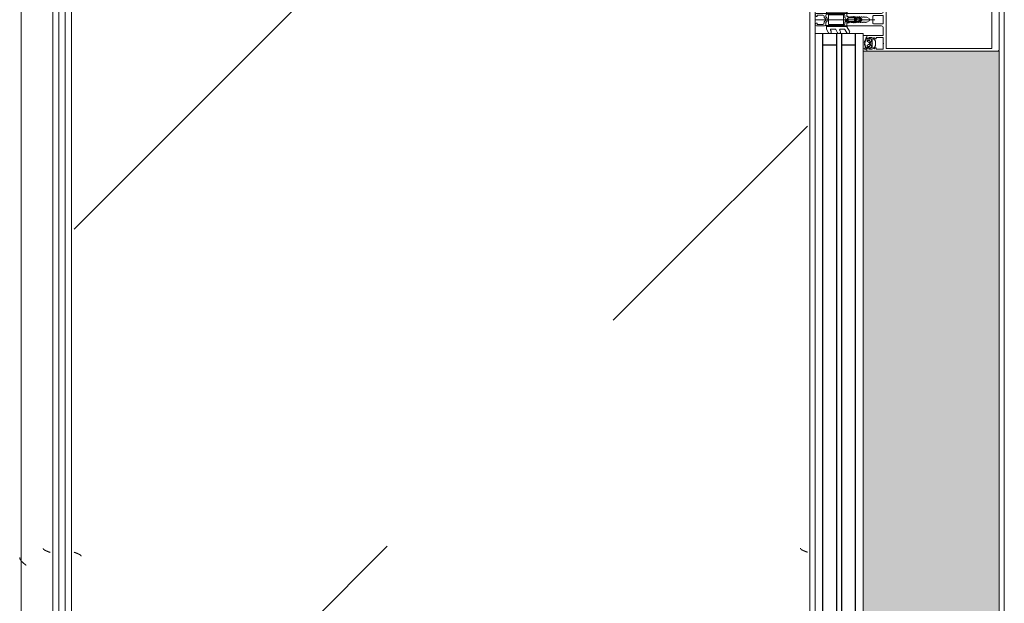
# Model space of a CAD drawing. Header units: millimetres. Extents: x -3267 to 40126, y 29201 to 102288.
# Tile 48 of 127: x 9044 to 9826, y 45681 to 46144. Entities that reach past the tile are written whole.
import ezdxf

# ---------------------------------------------------------------- set-up
doc = ezdxf.new("R2010")
doc.units = ezdxf.units.MM
for name, color, linetype, lineweight in [('A-DETL-GENF-OTLN', 7, 'Continuous', 9), ('A-GLAZ-CURT-OTLN', 7, 'Continuous', 9), ('A-GLAZ-CWMG-OTLN', 7, 'Continuous', 9), ('A-WALL-____-OTLN', 7, 'Continuous', 9), ('M-EQPM-____-OTLN', 7, 'Continuous', 9)]:
    doc.layers.add(name, color=color, linetype=linetype, lineweight=lineweight)

# ---------------------------------------------------------------- blocks, each defined once
blk = doc.blocks.new('АРФ_Витраж_Остекление - SI_38mm_TripGlz-4699070-ВКК_02_К1_З_ЭОМ_кабель_')
at = {"layer": 'A-GLAZ-CURT-OTLN', "color": 253, "true_color": 0xaaaaaa}
for p, q in [((-454, 0), (-454, -38)), ((454, -38), (454, 0)), ((-454, -38), (454, -38))]:
    blk.add_line(p, q, dxfattribs=at)
at = {"layer": 'A-GLAZ-CURT-OTLN', "color": 253, "lineweight": 25, "true_color": 0xaaaaaa}
for p, q in [((-454, -6), (454, -6)), ((-445, -6), (-445, -17)), ((445, -6), (445, -17)), ((-454, -17), (454, -17)), ((-454, -21), (454, -21)), ((-445, -21), (-445, -32)), ((445, -21), (445, -32)), ((-454, -32), (454, -32))]:
    blk.add_line(p, q, dxfattribs=at)
blk = doc.blocks.new('Rectangular Mullion - FWS-50-HI_Mull_CovCap-20mm_Mull-105mm_zoloto-5843151-ВКК_02_К1_З_ЭОМ_кабель_')
at = {"layer": 'A-GLAZ-CWMG-OTLN', "true_color": 0xf8f3e1}
blk.add_hatch(color=7, dxfattribs=at).paths.add_polyline_path([(8096, 74220), (8096, 75100), (7988, 75100), (7988, 74220), (8080.3, 74220)])
at = {"layer": 'A-GLAZ-CWMG-OTLN', "color": 253, "true_color": 0xaaaaaa}
blk.add_line((8096, 74220), (8096, 75100), dxfattribs=at)
blk = doc.blocks.new('Rectangular Mullion - HI_CovCap-20mm_Mull-105mm-V274-ВКК_02_К1_З_ЭОМ_кабель_')
at = {"layer": 'A-DETL-GENF-OTLN', "color": 253, "true_color": 0xaaaaaa}
for p, q in [((-25, 144.5), (-25, 130.68)), ((23.5, 146), (-23.5, 146)), ((25, 130.68), (25, 144.5)), ((-25, 136), (-25, 59.4)), ((-22.9, 135.44), (-22.9, 59.4)), ((22.9, 136), (22.9, 59.4)), ((25, 136), (25, 59.5)), ((25, 61), (25, 59.5)), ((-22.24, 46.35), (-21.18, 47.41)), ((-20.47, 47.7), (-17.13, 47.7)), ((-16.42, 47.41), (-15.36, 46.35)), ((-12.6, 53.5), (-12.6, 41.4)), ((-5, 25.5), (-5, 52.5)), ((-3.2, 46.1), (-3.2, 53.5)), ((-2.7, 54), (2.7, 54)), ((0, 47.27), (0, 0)), ((3.2, 53.5), (3.2, 46.1)), ((5, 52.5), (5, 25.5)), ((12.6, 41.4), (12.6, 53.5)), ((15.36, 46.35), (16.42, 47.41)), ((17.13, 47.7), (20.47, 47.7)), ((21.18, 47.41), (22.24, 46.35)), ((-22.3, 40.8), (-22.9, 40.8)), ((-22.9, 40.2), (-21.62, 40.2)), ((-21.76, 44.51), (-22.58, 43.54)), ((-22.27, 39.59), (-22.55, 39.1)), ((-21.2, 42.9), (-21.2, 41.7)), ((-21.07, 39.62), (-21.08, 39.77)), ((-19.5, 43.4), (-20.7, 43.4)), ((-20.7, 41.2), (-20.42, 41.2)), ((-20.48, 39.51), (-20.66, 39.4)), ((-20.16, 41.35), (-19.24, 42.95)), ((-19.97, 39.2), (-20.02, 39.33)), ((-17.65, 44), (-19.95, 44)), ((-19.33, 39.22), (-19.48, 39.08)), ((-18.77, 39.04), (-18.85, 39.17)), ((-18.36, 42.95), (-17.44, 41.35)), ((-18.16, 39.23), (-18.26, 39.06)), ((-16.9, 43.4), (-18.1, 43.4)), ((-17.56, 39.21), (-17.67, 39.31)), ((-17.18, 41.2), (-16.9, 41.2)), ((-17.02, 39.56), (-17.07, 39.36)), ((-16.46, 39.68), (-16.59, 39.75)), ((-16.4, 41.7), (-16.4, 42.9)), ((-15.02, 43.54), (-15.84, 44.51)), ((-14.64, 40.8), (-15.29, 40.8)), ((2.7, 45.6), (-2.7, 45.6)), ((14.64, 40.8), (15.29, 40.8)), ((15.02, 43.54), (15.84, 44.51)), ((16.4, 41.7), (16.4, 42.9)), ((16.46, 39.68), (16.59, 39.75)), ((16.9, 43.4), (18.1, 43.4)), ((17.18, 41.2), (16.9, 41.2)), ((17.02, 39.56), (17.07, 39.36)), ((18.36, 42.95), (17.44, 41.35)), ((17.56, 39.21), (17.67, 39.31)), ((17.65, 44), (19.95, 44)), ((18.16, 39.23), (18.26, 39.06)), ((18.77, 39.04), (18.85, 39.17)), ((20.16, 41.35), (19.24, 42.95)), ((19.33, 39.22), (19.48, 39.08)), ((19.5, 43.4), (20.7, 43.4)), ((19.97, 39.2), (20.02, 39.33)), ((20.7, 41.2), (20.42, 41.2)), ((20.48, 39.51), (20.66, 39.4)), ((21.07, 39.62), (21.08, 39.77)), ((21.2, 42.9), (21.2, 41.7)), ((22.9, 40.2), (21.62, 40.2)), ((21.76, 44.51), (22.58, 43.54)), ((22.27, 39.59), (22.55, 39.1)), ((22.3, 40.8), (22.9, 40.8)), ((23.5, 40.8), (25, 40.8)), ((-1.89, 34.49), (-2.1, 32.75)), ((-0.87, 36.5), (-1.7, 35.06)), ((-1.33, 33.68), (-1.33, 33.78)), ((-1.12, 34.47), (-0.43, 35.65)), ((-0.6, 32.5), (-0.6, 32.42)), ((0.84, 33), (-0.1, 33)), ((0.43, 35.65), (1.12, 34.47)), ((0.6, 32.3), (0.93, 32.3)), ((1.02, 31.78), (0.74, 32.06)), ((1.7, 35.06), (0.87, 36.5)), ((1.33, 33.78), (1.33, 33.68)), ((2.1, 32.75), (1.89, 34.49)), ((-7.75, 23.52), (-10.33, 25.01)), ((-9.07, 27.17), (-5.65, 25.19)), ((-5.4, 9.3), (-5.4, 24.76)), ((-3.5, 25), (-4.5, 25)), ((-3.3, 23.5), (-1.9, 23.5)), ((-2.24, 31), (-2.45, 30.87)), ((-2.45, 30.53), (-2.25, 30.41)), ((-1.7, 23.7), (-1.7, 24.9)), ((-1.4, 24.49), (-1.4, 23.99)), ((-1.25, 31.1), (0.74, 31.1)), ((-1.1, 23.82), (-0.5, 24.17)), ((0.3, 26.2), (-1.09, 26.2)), ((0.43, 25), (0.2, 25)), ((0.34, 25.28), (0.58, 25.52)), ((0.5, 24.17), (1.42, 23.63)), ((1.92, 23.5), (3.3, 23.5)), ((2.45, 30.87), (2.24, 31)), ((2.25, 30.41), (2.45, 30.53)), ((4.5, 25), (3.5, 25)), ((5.4, 24.76), (5.4, 9.3)), ((5.65, 25.19), (9.07, 27.17)), ((10.33, 25.01), (7.75, 23.52)), ((-7.75, 16.23), (-10.41, 17.77)), ((-9.07, 19.88), (-8.25, 19.41)), ((-7.5, 19.84), (-7.5, 23.08)), ((-7.5, 12.55), (-7.5, 15.8)), ((-3.9, 22), (-3.9, 11)), ((-3.4, 22.5), (3.4, 22.5)), ((3.9, 11), (3.9, 22)), ((4.3, 22.5), (4.3, 9.4)), ((7.5, 23.08), (7.5, 19.84)), ((7.5, 15.8), (7.5, 12.55)), ((10.41, 17.77), (7.75, 16.23)), ((8.25, 19.41), (9.07, 19.88)), ((-7.62, 8.87), (-10.41, 10.48)), ((-9.07, 12.6), (-8.25, 12.12)), ((-5.9, 8.8), (-7.37, 8.8)), ((-2.71, 8.4), (-4.02, 8.4)), ((3.4, 10.5), (-3.4, 10.5)), ((-1.7, 9), (-2, 8.69)), ((-1.42, 7.29), (-0.71, 8.01)), ((0.71, 8.01), (1.42, 7.29)), ((2, 8.69), (1.7, 9)), ((3.3, 8.4), (2.71, 8.4)), ((7.37, 8.8), (5.9, 8.8)), ((10.41, 10.48), (7.62, 8.87)), ((8.25, 12.12), (9.07, 12.6)), ((-5, 1), (-5, 6.7)), ((-3.7, 1.7), (-3.7, 6)), ((-2.7, 7), (-2.13, 7)), ((2.13, 7), (2.7, 7)), ((3.7, 6), (3.7, 1.7))]:
    blk.add_line(p, q, dxfattribs=at)
at = {"layer": 'A-DETL-GENF-OTLN', "color": 253, "true_color": 0xaaaaaa, "flags": 128}
for points in [[(22.9, 130.68), (22.9, 140.2), (-22.9, 140.2), (-22.9, 130.68)], [(-19.05, 45.1), (-23.5, 45.1), (-23.5, 42.4), (-22.3, 42.4), (-22.3, 41.8), (-23.1, 41), (-25, 41), (-25, 57.79), (-25, 61)], [(22.9, 61), (22.9, 57.79), (22.9, 56.3), (11.2, 56.3), (-11.2, 56.3), (-22.9, 56.3), (-22.9, 57.79), (-22.9, 61)], [(-19.05, 54), (-23.5, 54), (-23.5, 48.3), (-22.3, 48.3), (-22.3, 47.7), (-22.95, 47.05)], [(-14.65, 47.05), (-15.3, 47.7), (-15.3, 48.3), (-14.1, 48.3), (-14.1, 54), (-18.55, 54)], [(-6.5, 54), (-11.2, 54), (-12.1, 54)], [(12.1, 54), (11.2, 54), (6.5, 54)], [(18.55, 54), (14.1, 54), (14.1, 48.3), (15.3, 48.3), (15.3, 47.7), (14.65, 47.05)], [(22.95, 47.05), (22.3, 47.7), (22.3, 48.3), (23.5, 48.3), (23.5, 54), (19.05, 54)], [(-23.5, 40.8), (-25, 40.8), (-25, 38)], [(-22.5, 43.09), (-22, 42.8), (-22, 42.67)], [(-13.1, 40.9), (-14.4, 40.9), (-15.3, 41.8), (-15.3, 42.4), (-14.1, 42.4), (-14.1, 45.1), (-18.55, 45.1)], [(-16.05, 40.2), (-14.75, 40.1), (-16.02, 40.1), (-16.02, 39.94)], [(-15.6, 42.67), (-15.6, 42.8), (-15.1, 43.09)], [(-12.6, 38), (-12.6, 40.8), (-13.95, 40.8)], [(-0.87, 42.8), (-2, 40.84), (-2, 39.84), (-2.5, 39.55), (-2, 39.26), (-2, 38.04), (-2.5, 37.75), (-2, 37.46), (-2, 36.24), (-2.5, 35.95), (-2, 35.66), (-2, 34.44), (-2.5, 34.15), (-2, 33.86), (-2, 32.64), (-2.5, 32.35), (-2, 32.06), (-2, 30.84), (-2.5, 30.55), (-2, 30.26), (-2, 29.04), (-2.5, 28.75), (-2, 28.46), (-2, 27.24), (-2.5, 26.95), (-2.5, 26)], [(2.5, 26), (2, 26.29), (2, 27.51), (2.5, 27.8), (2, 28.09), (2, 29.31), (2.5, 29.6), (2, 29.89), (2, 31.11), (2.5, 31.4), (2, 31.69), (2, 32.91), (2.5, 33.2), (2, 33.49), (2, 34.71), (2.5, 35), (2, 35.29), (2, 36.51), (2.5, 36.8), (2, 37.09), (2, 38.31), (2.5, 38.6), (2, 38.89), (2, 40.84), (0.87, 42.8)], [(12.6, 38), (12.6, 40.8), (13.95, 40.8)], [(18.55, 45.1), (14.1, 45.1), (14.1, 42.4), (15.3, 42.4), (15.3, 41.8), (14.4, 40.9), (13.1, 40.9)], [(16.05, 40.2), (14.75, 40.1), (16.02, 40.1), (16.02, 39.94)], [(15.6, 42.67), (15.6, 42.8), (15.1, 43.09)], [(25, 41), (23.1, 41), (22.3, 41.8), (22.3, 42.4), (23.5, 42.4), (23.5, 45.1), (19.05, 45.1)], [(22.5, 43.09), (22, 42.8), (22, 42.67)], [(-0.35, 31.99), (0.1, 31.73), (-1.23, 31.6)], [(0.4, 31.8), (0.4, 31.9), (0.4, 32.1)], [(-3.41, 25), (-5, 25), (-5, 9.1)], [(-1.55, 25.25), (-1.17, 25.64), (-0.2, 25.7), (-0.42, 25.6), (-1.25, 24.85)], [(-0.1, 25.3), (-0.1, 25.4), (0, 25.42)], [(5, 1), (5, 25), (3.41, 25)], [(-4.51, 8.95), (-4.3, 11), (-4.3, 22.5)], [(-2.65, 1), (-2.65, 1.4), (-3.4, 1.4)], [(3.4, 1.4), (2.65, 1.4), (2.65, 1)]]:
    blk.add_lwpolyline(points, dxfattribs=at)
blk.add_lwpolyline([(0, 37), (0, 35.9)], close=True, dxfattribs=at)
at = {"layer": 'A-DETL-GENF-OTLN', "color": 253, "true_color": 0xaaaaaa}
for centre, radius, start, end in [((-23.5, 144.5), 1.5, 90, 180), ((23.5, 144.5), 1.5, 360, 90), ((-22.59, 46.7), 0.5, 135, 315), ((-20.47, 46.7), 1, 90, 135), ((-18.8, 53.94), 0.256, 12.68038, 167.31962), ((-17.13, 46.7), 1, 45, 90), ((-15.01, 46.7), 0.5, 225, 45), ((-12.1, 53.5), 0.5, 90, 180), ((-6.5, 52.5), 1.5, 360, 90), ((-2.7, 53.5), 0.5, 90, 180), ((2.7, 53.5), 0.5, 0, 90), ((6.5, 52.5), 1.5, 90, 180), ((12.1, 53.5), 0.5, 0, 90), ((15.01, 46.7), 0.5, 135, 315), ((17.13, 46.7), 1, 90, 135), ((18.8, 53.94), 0.256, 12.68038, 167.31962), ((20.47, 46.7), 1, 45, 90), ((22.59, 46.7), 0.5, 225, 45), ((-22.9, 39.55), 0.65, 90, 270), ((-23.2, 40.8), 0.3, 180, 0), ((-22.9, 39.3), 0.4, 269.99999, 330.00626), ((-22.35, 43.35), 0.3, 140.01031, 239.99507), ((-22.3, 41.1), 0.3, 270.90521, 359.98148), ((-21.41, 39.09), 1, 90.82716, 149.99773), ((-18.96, 41.89), 3.14, 165.49788, 194.50212), ((-21.15, 44), 0.8, 22.61561, 140.00332), ((-21.62, 39.7), 0.5, 54.92212, 90), ((-21.42, 39.75), 0.339, 3.00251, 90.82171), ((-18.8, 43.71), 4.4, 234.92212, 305.84121), ((-20.7, 42.9), 0.5, 89.98992, 180.01008), ((-20.7, 41.7), 0.5, 179.98974, 270.01026), ((-20.8, 39.64), 0.272, 183.0147, 299.98901), ((-20.32, 39.23), 0.316, 18.00331, 119.99297), ((-20.42, 41.5), 0.3, 269.98791, 330.00644), ((-19.95, 44.5), 0.5, 202.62239, 269.99966), ((-19.69, 39.29), 0.3, 197.9991, 314.99946), ((-19.5, 43.1), 0.3, 329.99756, 90.00642), ((-19.11, 38.99), 0.316, 32.98956, 135.00901), ((-18.8, 45.04), 0.256, 12.68038, 167.31962), ((-18.52, 39.21), 0.3, 213.00146, 329.99975), ((-18.1, 43.1), 0.3, 89.99872, 209.99731), ((-17.88, 39.07), 0.316, 48.00262, 149.99741), ((-17.65, 44.5), 0.5, 269.99881, 337.37914), ((-17.36, 39.43), 0.3, 227.99716, 345.00452), ((-17.18, 41.5), 0.3, 209.995, 270.01065), ((-16.45, 44), 0.8, 40.00306, 157.37723), ((-16.73, 39.48), 0.3, 63.00317, 164.99853), ((-16.9, 42.9), 0.5, 0.00918, 89.99082), ((-16.9, 41.7), 0.5, 270.00904, 359.99096), ((-16.32, 39.94), 0.3, 243.00899, 359.98883), ((-16.05, 39.9), 0.3, 90, 125.84121), ((-18.64, 41.89), 3.14, 346.80247, 14.483), ((-15.29, 41.1), 0.3, 166.80247, 270), ((-15.25, 43.35), 0.3, 299.99829, 40.01132), ((-14.83, 40.53), 0.33, 270.00002, 54.90994), ((-14.75, 40.6), 0.5, 269.99115, 352.82633), ((-13.95, 40.5), 0.3, 90.00299, 172.8115), ((-13.1, 41.4), 0.5, 270, 0), ((-2.7, 46.1), 0.5, 180, 270), ((0, 42.3), 1, 30, 150), ((2.7, 46.1), 0.5, 270, 0), ((13.1, 41.4), 0.5, 180, 270), ((13.95, 40.5), 0.3, 7.1885, 89.99701), ((14.75, 40.6), 0.5, 187.17367, 270.00885), ((14.83, 40.53), 0.33, 125.09006, 269.99998), ((15.25, 43.35), 0.3, 139.98868, 240.00171), ((15.29, 41.1), 0.3, 270, 13.19753), ((18.64, 41.89), 3.14, 165.517, 193.19753), ((16.45, 44), 0.8, 22.62277, 139.99694), ((16.32, 39.94), 0.3, 180.01117, 296.99101), ((16.05, 39.9), 0.3, 54.15879, 90), ((18.8, 43.71), 4.4, 234.15879, 305.07788), ((16.9, 42.9), 0.5, 90.00918, 179.99082), ((16.9, 41.7), 0.5, 180.00904, 269.99096), ((16.73, 39.48), 0.3, 15.00147, 116.99683), ((17.36, 39.43), 0.3, 194.99548, 312.00284), ((17.18, 41.5), 0.3, 269.98935, 330.005), ((17.65, 44.5), 0.5, 202.62086, 270.00119), ((17.88, 39.07), 0.316, 30.00259, 131.99738), ((18.1, 43.1), 0.3, 330.00269, 90.00128), ((18.52, 39.21), 0.3, 210.00025, 326.99854), ((18.8, 45.04), 0.256, 12.68038, 167.31962), ((19.11, 38.99), 0.316, 44.99099, 147.01044), ((19.5, 43.1), 0.3, 89.99358, 210.00244), ((19.69, 39.29), 0.3, 225.00054, 342.0009), ((19.95, 44.5), 0.5, 270.00034, 337.37761), ((20.32, 39.23), 0.316, 60.00703, 161.99669), ((20.42, 41.5), 0.3, 209.99356, 270.01209), ((21.15, 44), 0.8, 39.99668, 157.38439), ((20.8, 39.64), 0.272, 240.01099, 356.9853), ((20.7, 42.9), 0.5, 359.98992, 90.01008), ((20.7, 41.7), 0.5, 269.98974, 0.01026), ((21.42, 39.75), 0.339, 89.17829, 176.99749), ((21.62, 39.7), 0.5, 90, 125.07788), ((21.41, 39.09), 1, 30.00227, 89.17284), ((18.96, 41.89), 3.14, 345.49788, 14.50212), ((22.3, 41.1), 0.3, 180.01852, 269.09479), ((22.35, 43.35), 0.3, 300.00493, 39.98969), ((22.9, 39.3), 0.4, 209.99374, 270.00001), ((23.2, 40.8), 0.3, 180, 0), ((22.9, 39.55), 0.65, 270, 90), ((17.75, 30.31), 20, 173, 178.04971), ((-0.4, 34.31), 1.5, 150, 173), ((46.55, 30.33), 48, 176, 178.23414), ((-1.23, 31.8), 0.2, 178.23414, 270), ((0.27, 33.67), 1.6, 150, 176), ((0, 36), 1, 90.02865, 150), ((-0.1, 32.5), 0.5, 90, 180), ((-0.1, 32.42), 0.5, 180, 240), ((0, 35.4), 0.5, 90.0573, 150), ((0, 36), 1, 30, 89.97135), ((0, 35.4), 0.5, 30, 89.9427), ((0.2, 31.9), 0.2, 240, 0), ((0.2, 31.8), 0.2, 270, 0), ((0.6, 32.1), 0.2, 90, 180), ((0.6, 31.92), 0.2, 45, 180), ((0.74, 31.5), 0.4, 270, 45), ((0.84, 33.5), 0.5, 270, 3.83017), ((0.93, 31.8), 0.5, 1.77701, 90), ((-0.27, 33.67), 1.6, 4, 30), ((-46.55, 30.33), 48, 354.4962, 1.77701), ((-46.55, 30.33), 48, 3.83017, 4), ((0.4, 34.31), 1.5, 7, 30), ((-17.75, 30.31), 20, 1.95029, 7), ((-9.68, 26.13), 1.3, 154.41173, 240), ((-9.72, 26.04), 1.3, 60, 150), ((-8, 23.08), 0.5, 360, 60), ((-5.9, 24.76), 0.5, 360, 60), ((-4.5, 25.5), 0.5, 180, 270), ((-3.3, 22.5), 1, 90, 180), ((-3.5, 26), 1, 270, 0), ((-3.41, 26.5), 1.5, 270, 10.22002), ((-2.35, 30.7), 0.2, 120, 240), ((17.75, 30.31), 20, 179.72362, 190.22002), ((-1.9, 23.7), 0.2, 270, 0), ((-1.2, 24.9), 0.5, 135, 180), ((-1.25, 30.9), 0.2, 90, 179.3132), ((46.55, 30.33), 48, 179.3132, 184.71248), ((-0.9, 24.49), 0.5, 135, 180), ((-1.2, 23.99), 0.2, 180, 300), ((-1.09, 26.4), 0.2, 184.71248, 270), ((-1.02, 25.5), 0.2, 90, 135), ((-0.42, 25.4), 0.2, 90, 135), ((0, 23.3), 1, 60, 120), ((-0.3, 25.4), 0.2, 360, 90), ((-0.2, 25.5), 0.2, 360, 90), ((0.2, 25.3), 0.3, 180, 270), ((0.2, 25.42), 0.2, 180, 315), ((0.3, 25.8), 0.4, 315, 90), ((0.43, 25.8), 0.8, 270, 354.4962), ((1.92, 24.5), 1, 240, 270), ((3.41, 26.5), 1.5, 169.77998, 270), ((-17.75, 30.31), 20, 349.77998, 0.27638), ((2.35, 30.7), 0.2, 300, 60), ((3.5, 26), 1, 180, 270), ((3.3, 22.5), 1, 360, 90), ((4.5, 25.5), 0.5, 270, 360), ((5.9, 24.76), 0.5, 120, 180), ((8, 23.08), 0.5, 120, 180), ((9.72, 26.04), 1.3, 30, 120), ((9.68, 26.13), 1.3, 300, 25.58827), ((-9.81, 18.81), 1.2, 150, 240), ((-9.72, 18.76), 1.3, 60, 150), ((-8, 19.84), 0.5, 240, 0), ((-8, 15.8), 0.5, 360, 60), ((-3.4, 22), 0.5, 90, 180), ((3.4, 22), 0.5, 360, 90), ((8, 19.84), 0.5, 180, 300), ((8, 15.8), 0.5, 120, 180), ((9.72, 18.76), 1.3, 30, 120), ((9.81, 18.81), 1.2, 300, 30), ((-9.81, 11.52), 1.2, 150, 240), ((-9.72, 11.47), 1.3, 60, 150), ((-8, 12.55), 0.5, 240, 0), ((-7.37, 9.3), 0.5, 240, 270), ((-5.9, 9.3), 0.5, 270, 0), ((-4, 9.1), 1, 180, 216.8699), ((-5.6, 7.9), 1, 323.1301, 36.8699), ((-4.02, 8.9), 0.5, 174, 270), ((-3.4, 11), 0.5, 180, 270), ((-2.71, 9.4), 1, 270, 315), ((0, 7.3), 2.4, 45, 135), ((0, 7.3), 1, 45, 135), ((2.71, 9.4), 1, 225, 270), ((3.3, 9.4), 1, 270, 0), ((3.4, 11), 0.5, 270, 0), ((5.9, 9.3), 0.5, 180, 270), ((7.37, 9.3), 0.5, 270, 300), ((8, 12.55), 0.5, 180, 300), ((9.72, 11.47), 1.3, 30, 120), ((9.81, 11.52), 1.2, 300, 30), ((-4, 6.7), 1, 143.1301, 180), ((-4, 1), 1, 180, 270), ((-2.7, 6), 1, 90, 180), ((-3.4, 1.7), 0.3, 180, 270), ((-3.65, 1), 1, 270, 0), ((-2.13, 8), 1, 270, 315), ((2.13, 8), 1, 225, 270), ((3.65, 1), 1, 180, 270), ((2.7, 6), 1, 360, 90), ((3.4, 1.7), 0.3, 270, 0), ((4, 1), 1, 270, 0)]:
    blk.add_arc(centre, radius, start, end, dxfattribs=at)
blk = doc.blocks.new('FP_636-ВКК_02_К1_З_ЭОМ_кабель_')
at = {"layer": 'M-EQPM-____-OTLN', "color": 7, "true_color": 0xffffff}
for p, q in [((1941.66, 585.91), (1941.61, 585.79)), ((1941.71, 586.03), (1941.66, 585.91)), ((1941.76, 586.16), (1941.71, 586.03)), ((1941.81, 586.29), (1941.76, 586.16)), ((1941.85, 586.41), (1941.81, 586.29)), ((1941.9, 586.54), (1941.85, 586.41)), ((1941.95, 586.67), (1941.9, 586.54)), ((1942, 586.8), (1941.95, 586.67)), ((1942.05, 586.93), (1942, 586.8)), ((1942.1, 587.07), (1942.05, 586.93)), ((1942.15, 587.2), (1942.1, 587.07)), ((1942.19, 587.33), (1942.15, 587.2)), ((1942.24, 587.46), (1942.19, 587.33)), ((1942.29, 587.6), (1942.24, 587.46)), ((1942.34, 587.73), (1942.29, 587.6)), ((1942.39, 587.87), (1942.34, 587.73)), ((1942.44, 588), (1942.39, 587.87)), ((1939.39, 582.49), (1939.34, 582.49)), ((1939.44, 582.5), (1939.39, 582.49)), ((1939.48, 582.51), (1939.44, 582.5)), ((1939.53, 582.52), (1939.48, 582.51)), ((1939.58, 582.54), (1939.53, 582.52)), ((1939.62, 582.56), (1939.58, 582.54)), ((1939.67, 582.58), (1939.62, 582.56)), ((1939.72, 582.61), (1939.67, 582.58)), ((1939.77, 582.64), (1939.72, 582.61)), ((1939.81, 582.67), (1939.77, 582.64)), ((1939.86, 582.7), (1939.81, 582.67)), ((1939.91, 582.74), (1939.86, 582.7)), ((1939.95, 582.78), (1939.91, 582.74)), ((1940, 582.82), (1939.95, 582.78)), ((1940.06, 582.88), (1940.01, 582.83)), ((1940.1, 582.93), (1940.06, 582.88)), ((1940.15, 582.98), (1940.1, 582.93)), ((1940.2, 583.04), (1940.15, 582.98)), ((1940.25, 583.1), (1940.2, 583.04)), ((1940.3, 583.17), (1940.25, 583.1)), ((1940.35, 583.23), (1940.3, 583.17)), ((1940.4, 583.3), (1940.35, 583.23)), ((1940.44, 583.37), (1940.4, 583.3)), ((1940.49, 583.45), (1940.44, 583.37)), ((1940.54, 583.52), (1940.49, 583.45)), ((1940.59, 583.6), (1940.54, 583.52)), ((1940.64, 583.68), (1940.59, 583.6)), ((1940.69, 583.77), (1940.64, 583.68)), ((1940.74, 583.86), (1940.69, 583.77)), ((1940.78, 583.95), (1940.74, 583.86)), ((1940.83, 584.04), (1940.78, 583.95)), ((1940.88, 584.13), (1940.83, 584.04)), ((1940.93, 584.23), (1940.88, 584.13)), ((1940.98, 584.33), (1940.93, 584.23)), ((1941.03, 584.43), (1940.98, 584.33)), ((1941.08, 584.53), (1941.03, 584.43)), ((1941.12, 584.64), (1941.08, 584.53)), ((1941.17, 584.74), (1941.12, 584.64)), ((1941.22, 584.85), (1941.17, 584.74)), ((1941.27, 584.96), (1941.22, 584.85)), ((1941.32, 585.08), (1941.27, 584.96)), ((1941.37, 585.19), (1941.32, 585.08)), ((1941.42, 585.31), (1941.37, 585.19)), ((1941.46, 585.42), (1941.42, 585.31)), ((1941.51, 585.54), (1941.46, 585.42)), ((1941.56, 585.66), (1941.51, 585.54)), ((1941.61, 585.79), (1941.56, 585.66))]:
    blk.add_line(p, q, dxfattribs=at)
blk = doc.blocks.new('FP_637-ВКК_02_К1_З_ЭОМ_кабель_')
at = {"layer": 'M-EQPM-____-OTLN', "color": 7, "true_color": 0xffffff}
for p, q in [((1943.07, 7.86), (1943.02, 7.73)), ((1943.12, 7.99), (1943.07, 7.86)), ((1943.17, 8.11), (1943.12, 7.99)), ((1943.22, 8.24), (1943.17, 8.11)), ((1943.27, 8.37), (1943.22, 8.24)), ((1943.32, 8.49), (1943.27, 8.37)), ((1943.37, 8.61), (1943.32, 8.49)), ((1943.42, 8.74), (1943.37, 8.61)), ((1943.47, 8.86), (1943.42, 8.74)), ((1943.52, 8.97), (1943.47, 8.86)), ((1943.56, 9.09), (1943.52, 8.97)), ((1943.61, 9.21), (1943.56, 9.09)), ((1943.66, 9.32), (1943.61, 9.21)), ((1943.71, 9.43), (1943.66, 9.32)), ((1943.76, 9.54), (1943.71, 9.43)), ((1943.81, 9.65), (1943.76, 9.54)), ((1943.86, 9.75), (1943.81, 9.65)), ((1943.91, 9.86), (1943.86, 9.75)), ((1943.96, 9.96), (1943.91, 9.86)), ((1944.01, 10.06), (1943.96, 9.96)), ((1944.06, 10.16), (1944.01, 10.06)), ((1944.1, 10.25), (1944.06, 10.16)), ((1944.15, 10.34), (1944.1, 10.25)), ((1944.2, 10.43), (1944.15, 10.34)), ((1944.25, 10.52), (1944.2, 10.43)), ((1944.3, 10.6), (1944.25, 10.52)), ((1944.35, 10.69), (1944.3, 10.6)), ((1944.4, 10.76), (1944.35, 10.69)), ((1944.45, 10.84), (1944.4, 10.76)), ((1944.5, 10.91), (1944.45, 10.84)), ((1944.55, 10.99), (1944.5, 10.91)), ((1944.6, 11.05), (1944.55, 10.99)), ((1944.64, 11.12), (1944.6, 11.05)), ((1944.69, 11.18), (1944.64, 11.12)), ((1944.74, 11.24), (1944.69, 11.18)), ((1944.79, 11.3), (1944.74, 11.24)), ((1944.84, 11.35), (1944.79, 11.3)), ((1944.89, 11.4), (1944.84, 11.35)), ((1944.94, 11.45), (1944.89, 11.4)), ((1944.99, 11.49), (1944.94, 11.45)), ((1945.04, 11.53), (1944.99, 11.49)), ((1945.09, 11.57), (1945.04, 11.53)), ((1945.14, 11.61), (1945.09, 11.57)), ((1945.18, 11.64), (1945.14, 11.61)), ((1945.23, 11.66), (1945.18, 11.64)), ((1945.28, 11.69), (1945.23, 11.66)), ((1945.33, 11.71), (1945.28, 11.69)), ((1945.38, 11.73), (1945.33, 11.71)), ((1945.43, 11.74), (1945.38, 11.73)), ((1945.48, 11.76), (1945.43, 11.74)), ((1945.53, 11.76), (1945.48, 11.76)), ((1945.58, 11.77), (1945.53, 11.76)), ((1942.53, 6.39), (1942.48, 6.26)), ((1942.58, 6.53), (1942.53, 6.39)), ((1942.63, 6.66), (1942.58, 6.53)), ((1942.68, 6.8), (1942.63, 6.66)), ((1942.73, 6.93), (1942.68, 6.8)), ((1942.78, 7.07), (1942.73, 6.93)), ((1942.83, 7.2), (1942.78, 7.07)), ((1942.88, 7.33), (1942.83, 7.2)), ((1942.93, 7.46), (1942.88, 7.33)), ((1942.98, 7.6), (1942.93, 7.46)), ((1943.02, 7.73), (1942.98, 7.6))]:
    blk.add_line(p, q, dxfattribs=at)
blk = doc.blocks.new('ПР_Низ пояс - Тип 1-V635-ВКК_02_К1_З_ЭОМ_кабель_')
at = {"layer": 'M-EQPM-____-OTLN', "true_color": 0xffffff}
h = blk.add_hatch(dxfattribs=at)
h.set_pattern_fill('FP_237', style=0, pattern_type=2)
h.set_pattern_definition([(135, (-43560, 6950), (-1000, 1e-13), [50, -1364.214]), (135, (-43060, 6950), (-1000, 1e-13), [50, -1364.214]), (135, (-43060, 7450), (-1000, 1e-13), [50, -1364.214]), (135, (-43774.64, 7664.64), (-1000, 1e-13), [403.55, -1010.664]), (135, (-43274.64, 7664.64), (-1000, 1e-13), [403.55, -1010.664]), (135, (-43774.64, 7164.64), (-1000, 1e-13), [403.55, -1010.664]), (135, (-43274.64, 7164.64), (-1000, 1e-13), [453.55, -960.664])])
h.paths.add_polyline_path([(800, 6.26), (2400, 6.26), (2400, 588), (800, 588), (800, 470.82)])
at = {"layer": 'M-EQPM-____-OTLN', "color": 253, "true_color": 0xaaaaaa}
for p, q in [((800, 595), (2400, 595)), ((800, 590), (2400, 590)), ((800, 4.26), (2400, 4.26)), ((800, 0), (2400, 0))]:
    blk.add_line(p, q, dxfattribs=at)
for name in ['FP_636-ВКК_02_К1_З_ЭОМ_кабель_', 'FP_637-ВКК_02_К1_З_ЭОМ_кабель_']:
    blk.add_blockref(name, (0, 0), dxfattribs=at)
blk = doc.blocks.new('FP_639-ВКК_02_К1_З_ЭОМ_кабель_')
at = {"layer": 'M-EQPM-____-OTLN', "color": 7, "true_color": 0xffffff}
for p, q in [((1143.2, 609.36), (1143.15, 609.23)), ((1143.25, 609.48), (1143.2, 609.36)), ((1143.3, 609.6), (1143.25, 609.48)), ((1143.35, 609.72), (1143.3, 609.6)), ((1143.4, 609.83), (1143.35, 609.72)), ((1143.45, 609.95), (1143.4, 609.83)), ((1143.5, 610.06), (1143.45, 609.95)), ((1143.55, 610.18), (1143.5, 610.06)), ((1143.6, 610.28), (1143.55, 610.18)), ((1143.65, 610.39), (1143.6, 610.28)), ((1143.69, 610.5), (1143.65, 610.39)), ((1143.74, 610.6), (1143.69, 610.5)), ((1143.79, 610.7), (1143.74, 610.6)), ((1143.84, 610.8), (1143.79, 610.7)), ((1143.89, 610.9), (1143.84, 610.8)), ((1143.94, 610.99), (1143.89, 610.9)), ((1143.99, 611.09), (1143.94, 610.99)), ((1144.04, 611.18), (1143.99, 611.09)), ((1144.09, 611.26), (1144.04, 611.18)), ((1144.14, 611.35), (1144.09, 611.26)), ((1144.19, 611.43), (1144.14, 611.35)), ((1144.23, 611.51), (1144.19, 611.43)), ((1144.28, 611.58), (1144.23, 611.51)), ((1144.33, 611.66), (1144.28, 611.58)), ((1144.38, 611.73), (1144.33, 611.66)), ((1144.43, 611.8), (1144.38, 611.73)), ((1144.48, 611.86), (1144.43, 611.8)), ((1144.53, 611.93), (1144.48, 611.86)), ((1144.58, 611.98), (1144.53, 611.93)), ((1144.63, 612.04), (1144.58, 611.98)), ((1144.68, 612.09), (1144.63, 612.04)), ((1144.73, 612.14), (1144.68, 612.09)), ((1144.77, 612.19), (1144.73, 612.14)), ((1144.82, 612.24), (1144.77, 612.19)), ((1144.87, 612.28), (1144.82, 612.24)), ((1144.92, 612.31), (1144.87, 612.28)), ((1144.97, 612.35), (1144.92, 612.31)), ((1145.02, 612.38), (1144.97, 612.35)), ((1145.07, 612.41), (1145.02, 612.38)), ((1145.12, 612.43), (1145.07, 612.41)), ((1145.17, 612.45), (1145.12, 612.43)), ((1145.22, 612.47), (1145.17, 612.45)), ((1145.27, 612.49), (1145.22, 612.47)), ((1145.31, 612.5), (1145.27, 612.49)), ((1145.36, 612.51), (1145.31, 612.5)), ((1145.41, 612.51), (1145.36, 612.51)), ((1142.37, 607.14), (1142.32, 607)), ((1142.42, 607.27), (1142.37, 607.14)), ((1142.47, 607.41), (1142.42, 607.27)), ((1142.52, 607.54), (1142.47, 607.41)), ((1142.57, 607.67), (1142.52, 607.54)), ((1142.61, 607.81), (1142.57, 607.67)), ((1142.66, 607.94), (1142.61, 607.81)), ((1142.71, 608.08), (1142.66, 607.94)), ((1142.76, 608.21), (1142.71, 608.08)), ((1142.81, 608.34), (1142.76, 608.21)), ((1142.86, 608.47), (1142.81, 608.34)), ((1142.91, 608.6), (1142.86, 608.47)), ((1142.96, 608.73), (1142.91, 608.6)), ((1143.01, 608.86), (1142.96, 608.73)), ((1143.06, 608.98), (1143.01, 608.86)), ((1143.11, 609.11), (1143.06, 608.98)), ((1143.15, 609.23), (1143.11, 609.11))]:
    blk.add_line(p, q, dxfattribs=at)
blk = doc.blocks.new('FP_640-ВКК_02_К1_З_ЭОМ_кабель_')
at = {"layer": 'M-EQPM-____-OTLN', "color": 7, "true_color": 0xffffff}
for p, q in [((1132.17, 626.13), (1132.07, 626)), ((1132.27, 626.25), (1132.17, 626.13)), ((1132.37, 626.38), (1132.27, 626.25)), ((1132.46, 626.5), (1132.37, 626.38)), ((1132.56, 626.63), (1132.46, 626.5)), ((1132.66, 626.75), (1132.56, 626.63)), ((1132.75, 626.88), (1132.66, 626.75)), ((1132.85, 627), (1132.75, 626.88)), ((1132.95, 627.13), (1132.85, 627)), ((1133.05, 627.25), (1132.95, 627.13)), ((1133.14, 627.37), (1133.05, 627.25)), ((1133.24, 627.49), (1133.14, 627.37)), ((1133.34, 627.61), (1133.24, 627.49)), ((1133.44, 627.73), (1133.34, 627.61)), ((1133.53, 627.85), (1133.44, 627.73)), ((1133.63, 627.96), (1133.53, 627.85)), ((1133.73, 628.08), (1133.63, 627.96)), ((1133.83, 628.19), (1133.73, 628.08)), ((1133.92, 628.31), (1133.83, 628.19)), ((1134.02, 628.42), (1133.92, 628.31)), ((1134.12, 628.53), (1134.02, 628.42)), ((1134.22, 628.64), (1134.12, 628.53)), ((1134.31, 628.75), (1134.22, 628.64)), ((1134.41, 628.85), (1134.31, 628.75)), ((1134.51, 628.95), (1134.41, 628.85)), ((1134.6, 629.06), (1134.51, 628.95)), ((1134.7, 629.16), (1134.6, 629.06)), ((1134.8, 629.26), (1134.7, 629.16)), ((1134.9, 629.35), (1134.8, 629.26)), ((1134.99, 629.45), (1134.9, 629.35)), ((1135.09, 629.54), (1134.99, 629.45)), ((1135.19, 629.63), (1135.09, 629.54)), ((1135.29, 629.72), (1135.19, 629.63)), ((1135.38, 629.81), (1135.29, 629.72)), ((1135.48, 629.89), (1135.38, 629.81)), ((1135.58, 629.97), (1135.48, 629.89)), ((1135.68, 630.05), (1135.58, 629.97)), ((1135.77, 630.13), (1135.68, 630.05)), ((1135.87, 630.2), (1135.77, 630.13)), ((1135.97, 630.27), (1135.87, 630.2)), ((1136.06, 630.34), (1135.97, 630.27)), ((1136.16, 630.41), (1136.06, 630.34)), ((1136.26, 630.47), (1136.16, 630.41)), ((1136.36, 630.54), (1136.26, 630.47)), ((1136.45, 630.59), (1136.36, 630.54)), ((1136.55, 630.65), (1136.45, 630.59)), ((1136.65, 630.7), (1136.55, 630.65)), ((1136.75, 630.75), (1136.65, 630.7)), ((1136.84, 630.8), (1136.75, 630.75)), ((1136.94, 630.85), (1136.84, 630.8)), ((1137.04, 630.89), (1136.94, 630.85)), ((1137.14, 630.93), (1137.04, 630.89)), ((1137.23, 630.96), (1137.14, 630.93)), ((1137.33, 631), (1137.23, 630.96)), ((1137.43, 631.03), (1137.33, 631)), ((1137.53, 631.06), (1137.43, 631.03)), ((1137.62, 631.08), (1137.53, 631.06)), ((1137.72, 631.1), (1137.62, 631.08)), ((1137.82, 631.12), (1137.72, 631.1)), ((1137.91, 631.14), (1137.82, 631.12)), ((1138.01, 631.15), (1137.91, 631.14)), ((1138.11, 631.16), (1138.01, 631.15)), ((1138.21, 631.16), (1138.11, 631.16))]:
    blk.add_line(p, q, dxfattribs=at)
blk = doc.blocks.new('ПР_Перед пояса - Тип 1-V638-ВКК_02_К1_З_ЭОМ_кабель_')
at = {"layer": 'M-EQPM-____-OTLN', "color": 253, "true_color": 0xaaaaaa}
for p, q in [((0, 630), (1600, 630)), ((0, 605), (1600, 605)), ((0, 600), (1600, 600))]:
    blk.add_line(p, q, dxfattribs=at)
for name in ['FP_640-ВКК_02_К1_З_ЭОМ_кабель_', 'FP_639-ВКК_02_К1_З_ЭОМ_кабель_']:
    blk.add_blockref(name, (0, 0), dxfattribs=at)
blk = doc.blocks.new('Наметкина 10_РД_АРФ_К1_R21_rvt-1-ВКК_02_К1_З_ЭОМ_кабель_')
at = {"layer": 'A-WALL-____-OTLN', "color": 253, "true_color": 0xaaaaaa}
blk.add_line((8100, 47459.98), (8100, 45459.98), dxfattribs=at)
at = {"layer": 'A-GLAZ-CURT-OTLN', "color": 253, "lineweight": 9, "true_color": 0xaaaaaa, "rotation": 89.99999999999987}
blk.add_blockref('АРФ_Витраж_Остекление - SI_38mm_TripGlz-4699070-ВКК_02_К1_З_ЭОМ_кабель_', (7950, 45960), dxfattribs=at)
at = {"layer": 'A-GLAZ-CWMG-OTLN', "color": 253, "lineweight": 9, "true_color": 0xaaaaaa, "extrusion": (0, 0, -1), "rotation": 90.00000000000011}
blk.add_blockref('Rectangular Mullion - HI_CovCap-20mm_Mull-105mm-V274-ВКК_02_К1_З_ЭОМ_кабель_', (-7950, 46425), dxfattribs=at)
at = {"layer": 'A-GLAZ-CWMG-OTLN', "color": 253, "lineweight": 9, "true_color": 0xaaaaaa}
blk.add_blockref('Rectangular Mullion - FWS-50-HI_Mull_CovCap-20mm_Mull-105mm_zoloto-5843151-ВКК_02_К1_З_ЭОМ_кабель_', (0, -28700), dxfattribs=at)
at = {"layer": 'M-EQPM-____-OTLN', "color": 253, "lineweight": 9, "true_color": 0xaaaaaa, "rotation": 89.99999999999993}
for name, p in [('ПР_Перед пояса - Тип 1-V638-ВКК_02_К1_З_ЭОМ_кабель_', (7950, 44860)), ('ПР_Низ пояс - Тип 1-V635-ВКК_02_К1_З_ЭОМ_кабель_', (7950, 44060))]:
    blk.add_blockref(name, p, dxfattribs=at)

msp = doc.modelspace()

# ---------------------------------------------------------------- block references
at = {"lineweight": 5}
msp.add_blockref('Наметкина 10_РД_АРФ_К1_R21_rvt-1-ВКК_02_К1_З_ЭОМ_кабель_', (1725.58, -281.28), dxfattribs=at)

doc.saveas('drawing.dxf')
